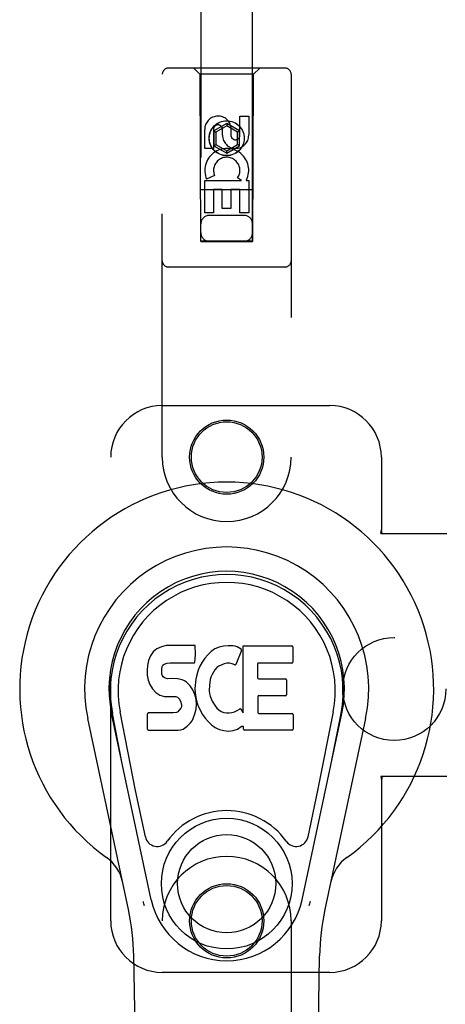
# Model space of a CAD drawing. Header units: inches. Extents: x 0 to 215, y 0 to 139.
# Tile 6 of 111: x 101.01 to 103.08, y 50.33 to 55.11. Entities that reach past the tile are written whole.
import ezdxf

# ---------------------------------------------------------------- set-up
doc = ezdxf.new("R2010")
doc.units = ezdxf.units.IN
doc.header["$LTSCALE"] = 11.804375
doc.header["$MEASUREMENT"] = 0
doc.linetypes.add('HIDDEN', pattern=[0.2, 0.1, -0.1])
doc.layers.add('DOOR_ASSEMBLY', color=7, linetype='CONTINUOUS')
doc.layers.add('SUBPANEL', color=7, linetype='CONTINUOUS')

msp = doc.modelspace()

# ---------------------------------------------------------------- linework, layer by layer
at = {"layer": 'DOOR_ASSEMBLY', "color": 8, "linetype": 'HIDDEN'}
for p, q in [((101.8936, 91.0343), (101.8936, 54.0326)), ((102.1436, 54.0326), (102.1436, 91.0343)), ((102.3011, 54.8743), (101.7361, 54.8743)), ((101.8886, 54.8443), (101.8586, 54.8743)), ((102.1486, 54.8443), (102.1786, 54.8743)), ((101.7061, 52.9868), (101.7061, 54.8443)), ((102.1486, 54.8443), (101.8886, 54.8443)), ((101.8886, 54.8443), (101.8921, 54.0343)), ((102.1451, 54.0343), (102.1486, 54.8443)), ((102.3311, 54.8443), (102.3311, 52.9868)), ((102.0828, 54.6408), (102.1252, 54.6408)), ((102.0828, 54.5484), (102.0828, 54.6408)), ((102.1252, 54.6408), (102.1252, 54.5484)), ((101.912, 54.4845), (101.912, 54.577)), ((101.9544, 54.577), (101.9544, 54.4845)), ((102.0186, 54.6061), (101.9561, 54.5701)), ((101.9561, 54.5701), (101.9661, 54.5643)), ((101.9561, 54.5701), (101.9561, 54.4979)), ((102.0186, 54.5946), (101.9661, 54.5643)), ((101.9661, 54.5643), (101.9661, 54.5037)), ((101.9983, 54.5484), (101.9983, 54.5769)), ((102.0811, 54.5701), (102.0186, 54.6061)), ((102.0186, 54.6061), (102.0186, 54.5946)), ((102.0711, 54.5643), (102.0186, 54.5946)), ((102.0393, 54.5908), (102.0393, 54.5445)), ((102.0811, 54.5701), (102.0711, 54.5643)), ((102.0711, 54.5037), (102.0711, 54.5643)), ((102.0811, 54.4979), (102.0811, 54.5701)), ((101.9544, 54.4845), (101.912, 54.4845)), ((101.9561, 54.4979), (101.9661, 54.5037)), ((101.9561, 54.4979), (102.0186, 54.4618)), ((101.9661, 54.5037), (102.0186, 54.4733)), ((102.0186, 54.4733), (102.0711, 54.5037)), ((102.0186, 54.4618), (102.0811, 54.4979)), ((102.0186, 54.4618), (102.0186, 54.4733)), ((102.0811, 54.4979), (102.0711, 54.5037)), ((101.912, 54.3283), (102.0896, 54.3283)), ((101.912, 54.1721), (101.912, 54.3283)), ((101.9601, 54.3526), (101.921, 54.3357)), ((102.0896, 54.3283), (102.071, 54.3413)), ((102.1147, 54.3318), (102.1129, 54.3283)), ((102.1129, 54.3283), (102.1252, 54.3283)), ((102.1252, 54.3283), (102.1252, 54.1721)), ((102.1462, 54.2843), (101.8911, 54.2843)), ((101.9969, 54.2857), (101.9544, 54.2857)), ((101.9544, 54.2857), (101.9544, 54.1721)), ((101.9969, 54.1934), (101.9969, 54.2857)), ((102.0828, 54.2857), (102.0393, 54.2857)), ((102.0393, 54.2857), (102.0393, 54.1934)), ((102.0828, 54.1721), (102.0828, 54.2857)), ((102.0393, 54.1934), (101.9969, 54.1934)), ((101.9544, 54.1721), (101.912, 54.1721)), ((102.1036, 54.1593), (101.9336, 54.1593)), ((102.1252, 54.1721), (102.0828, 54.1721)), ((101.8921, 54.0343), (102.1451, 54.0343)), ((101.8936, 54.0357), (102.1436, 54.0357)), ((101.8936, 54.0326), (102.1436, 54.0326)), ((102.3011, 53.9093), (101.7361, 53.9093)), ((101.7061, 53.2368), (102.5186, 53.2368)), ((101.4561, 50.7368), (101.4561, 52.9868)), ((102.7686, 52.9868), (102.7686, 52.6336)), ((102.7656, 52.6168), (102.7686, 52.6336)), ((102.7656, 52.6168), (103.0866, 52.6168)), ((102.773, 52.6168), (102.7686, 52.6336)), ((103.0866, 51.4368), (102.7656, 51.4368)), ((102.7656, 51.4368), (102.7686, 51.4199)), ((102.773, 51.4368), (102.7686, 51.4199)), ((102.7686, 51.4199), (102.7686, 50.7368)), ((101.7061, 48.8793), (101.7061, 50.7368)), ((102.3311, 50.7368), (102.3311, 48.8793)), ((102.5186, 50.4868), (101.7061, 50.4868))]:
    msp.add_line(p, q, dxfattribs=at)
at = {"layer": 'DOOR_ASSEMBLY', "color": 7, "linetype": 'Continuous'}
for p, q in [((101.6624, 52.0416), (101.6487, 52.022)), ((101.6709, 52.0496), (101.6624, 52.0416)), ((101.6805, 52.0561), (101.6709, 52.0496)), ((101.7022, 52.0659), (101.6805, 52.0561)), ((101.7256, 52.0732), (101.7022, 52.0659)), ((101.8651, 52.0732), (101.7256, 52.0732)), ((101.8668, 52.0303), (101.8651, 52.0732)), ((101.8659, 52.0066), (101.8668, 52.0303)), ((101.9265, 52.0276), (101.9118, 52.0108)), ((101.9428, 52.0429), (101.9265, 52.0276)), ((101.961, 52.0558), (101.9428, 52.0429)), ((101.9814, 52.0647), (101.961, 52.0558)), ((102.0032, 52.0696), (101.9814, 52.0647)), ((102.0254, 52.0717), (102.0032, 52.0696)), ((102.0479, 52.0713), (102.0254, 52.0717)), ((102.059, 52.0696), (102.0479, 52.0713)), ((102.0695, 52.0663), (102.059, 52.0696)), ((102.0896, 52.0491), (102.0634, 51.9809)), ((102.0882, 52.0542), (102.0695, 52.0663)), ((102.0984, 52.0712), (102.3352, 52.0712)), ((102.0984, 51.746), (102.0984, 52.0712)), ((102.3397, 52.0667), (102.3397, 51.9923)), ((101.6394, 51.9994), (101.6343, 51.9761)), ((101.6487, 52.022), (101.6394, 51.9994)), ((101.7094, 51.9774), (101.7152, 51.9823)), ((101.7152, 51.9823), (101.7295, 51.9867)), ((101.7295, 51.9867), (101.7444, 51.9879)), ((101.7444, 51.9879), (101.8573, 51.9879)), ((101.8573, 51.9879), (101.8629, 51.9884)), ((101.8629, 51.9884), (101.8647, 51.9938)), ((101.8647, 51.9938), (101.8659, 52.0066)), ((101.8989, 51.9927), (101.888, 51.9732)), ((101.9118, 52.0108), (101.8989, 51.9927)), ((102.0058, 51.9833), (101.9808, 51.9728)), ((102.0185, 51.9866), (102.0058, 51.9833)), ((102.0319, 51.9864), (102.0185, 51.9866)), ((102.045, 51.9833), (102.0319, 51.9864)), ((102.0575, 51.9784), (102.045, 51.9833)), ((102.1685, 51.9833), (102.1685, 51.9159)), ((102.3352, 51.9878), (102.173, 51.9878)), ((101.6343, 51.9761), (101.6325, 51.9524)), ((101.6325, 51.9524), (101.6333, 51.9285)), ((101.7036, 51.9407), (101.7043, 51.9557)), ((101.7043, 51.9331), (101.7036, 51.9407)), ((101.7043, 51.9557), (101.7063, 51.9708)), ((101.7066, 51.926), (101.7043, 51.9331)), ((101.7063, 51.9708), (101.7094, 51.9774)), ((101.8795, 51.9525), (101.8734, 51.9311)), ((101.888, 51.9732), (101.8795, 51.9525)), ((101.9477, 51.9317), (101.9418, 51.9199)), ((101.9618, 51.9549), (101.9477, 51.9317)), ((101.9701, 51.9653), (101.9618, 51.9549)), ((101.9808, 51.9728), (101.9701, 51.9653)), ((101.6333, 51.9285), (101.6372, 51.905)), ((101.6372, 51.905), (101.6456, 51.8828)), ((101.7111, 51.92), (101.7066, 51.926)), ((101.7172, 51.9156), (101.7111, 51.92)), ((101.7317, 51.9115), (101.7172, 51.9156)), ((101.7557, 51.9123), (101.7317, 51.9115)), ((101.7796, 51.9111), (101.7557, 51.9123)), ((101.8031, 51.906), (101.7796, 51.9111)), ((101.8141, 51.9011), (101.8031, 51.906)), ((101.8239, 51.8943), (101.8141, 51.9011)), ((101.8411, 51.8774), (101.8239, 51.8943)), ((101.8693, 51.9092), (101.8647, 51.8648)), ((101.8734, 51.9311), (101.8693, 51.9092)), ((101.9381, 51.9073), (101.9348, 51.8805)), ((101.9418, 51.9199), (101.9381, 51.9073)), ((102.173, 51.9114), (102.3043, 51.9114)), ((102.3087, 51.9069), (102.3087, 51.8338)), ((101.6456, 51.8828), (101.6584, 51.8626)), ((101.6584, 51.8626), (101.6748, 51.8453)), ((101.6748, 51.8453), (101.6946, 51.8321)), ((101.8542, 51.8574), (101.8411, 51.8774)), ((101.8636, 51.8353), (101.8542, 51.8574)), ((101.8647, 51.8648), (101.8656, 51.8426)), ((101.8656, 51.8426), (101.8687, 51.8205)), ((101.9348, 51.8805), (101.9341, 51.8536)), ((101.9341, 51.8536), (101.9354, 51.8404)), ((101.9354, 51.8404), (101.9385, 51.8275)), ((101.6946, 51.8321), (101.7057, 51.828)), ((101.7057, 51.828), (101.7174, 51.8259)), ((101.7174, 51.8259), (101.7649, 51.8255)), ((101.7649, 51.8255), (101.7725, 51.8247)), ((101.7725, 51.8247), (101.7795, 51.8224)), ((101.7795, 51.8224), (101.7855, 51.8178)), ((101.7855, 51.8178), (101.7904, 51.8118)), ((101.7904, 51.8118), (101.7969, 51.7983)), ((101.7969, 51.7983), (101.7994, 51.7831)), ((101.8699, 51.8121), (101.8636, 51.8353)), ((101.8687, 51.8205), (101.8733, 51.7986)), ((101.8724, 51.7882), (101.8699, 51.8121)), ((101.8708, 51.7643), (101.8724, 51.7882)), ((101.8733, 51.7986), (101.8803, 51.7776)), ((101.9385, 51.8275), (101.9487, 51.8027)), ((101.9487, 51.8027), (101.962, 51.7796)), ((102.1698, 51.8249), (102.1698, 51.7473)), ((102.3043, 51.8293), (102.1742, 51.8293)), ((101.6528, 50.8393), (101.4603, 51.7428)), ((101.5085, 51.5165), (101.4642, 51.7436)), ((101.5761, 51.3697), (101.5015, 51.7509)), ((101.635, 51.6666), (101.635, 51.7414)), ((101.6988, 51.7465), (101.6395, 51.7459)), ((101.7597, 51.7468), (101.6988, 51.7465)), ((101.7748, 51.7479), (101.7597, 51.7468)), ((101.7812, 51.7514), (101.7748, 51.7479)), ((101.7868, 51.7566), (101.7812, 51.7514)), ((101.796, 51.7687), (101.7868, 51.7566)), ((101.7986, 51.7756), (101.796, 51.7687)), ((101.7994, 51.7831), (101.7986, 51.7756)), ((101.8559, 51.7188), (101.8645, 51.7412)), ((101.8645, 51.7412), (101.8708, 51.7643)), ((101.8803, 51.7776), (101.9017, 51.7383)), ((101.962, 51.7796), (101.9708, 51.7695)), ((101.9708, 51.7695), (101.9809, 51.7607)), ((101.9809, 51.7607), (101.992, 51.7533)), ((101.992, 51.7533), (102.0044, 51.7484)), ((102.0044, 51.7484), (102.0176, 51.7461)), ((102.0176, 51.7461), (102.031, 51.7456)), ((102.031, 51.7456), (102.0441, 51.7476)), ((102.0441, 51.7476), (102.0569, 51.7516)), ((102.0569, 51.7516), (102.0691, 51.7571)), ((102.0691, 51.7571), (102.0801, 51.7646)), ((102.0865, 51.7635), (102.0984, 51.746)), ((102.1742, 51.7428), (102.3358, 51.7428)), ((102.3844, 50.8393), (102.577, 51.7428)), ((102.4612, 51.3697), (102.5358, 51.7509)), ((102.5287, 51.5165), (102.5731, 51.7436)), ((101.5421, 50.7922), (101.3448, 51.7182)), ((101.8268, 51.6812), (101.8438, 51.698)), ((101.8438, 51.698), (101.8506, 51.708)), ((101.8506, 51.708), (101.8559, 51.7188)), ((101.9017, 51.7383), (101.9143, 51.7199)), ((101.9143, 51.7199), (101.9289, 51.7032)), ((101.9289, 51.7032), (101.9455, 51.6882)), ((102.3403, 51.7384), (102.3403, 51.6662)), ((102.6925, 51.7182), (102.4952, 50.7922)), ((101.6399, 51.6618), (101.7839, 51.6618)), ((101.7839, 51.6618), (101.7958, 51.6634)), ((101.7958, 51.6634), (101.807, 51.6674)), ((101.807, 51.6674), (101.8268, 51.6812)), ((101.9455, 51.6882), (101.9631, 51.6745)), ((101.9631, 51.6745), (101.9729, 51.6694)), ((101.9729, 51.6694), (101.9834, 51.6657)), ((101.9834, 51.6657), (102.0052, 51.6601)), ((102.0052, 51.6601), (102.0272, 51.6576)), ((102.0272, 51.6576), (102.0493, 51.6607)), ((102.0493, 51.6607), (102.0706, 51.6674)), ((102.0706, 51.6674), (102.0895, 51.6791)), ((102.0895, 51.6791), (102.0898, 51.6792)), ((102.1003, 51.6792), (102.0898, 51.6792)), ((102.1003, 51.6662), (102.1003, 51.6792)), ((102.3358, 51.6618), (102.1048, 51.6618)), ((101.624, 51.1446), (101.5761, 51.3697)), ((102.4133, 51.1446), (102.4612, 51.3697)), ((101.6401, 46.4273), (101.5679, 50.5667)), ((102.3972, 46.4273), (102.4694, 50.5667))]:
    msp.add_line(p, q, dxfattribs=at)
for points in [[(101.6204, 50.8089), (101.6186, 50.8144), (101.617, 50.8199), (101.6156, 50.8255), (101.6143, 50.8311)], [(102.4229, 50.8311), (102.4217, 50.8255), (102.4202, 50.8199), (102.4186, 50.8144), (102.4169, 50.8089)]]:
    msp.add_lwpolyline(points, dxfattribs=at)
at = {"layer": 'DOOR_ASSEMBLY', "color": 8, "linetype": 'HIDDEN'}
for centre, radius in [((102.0186, 54.5343), 0.085), ((102.0186, 54.5343), 0.0845), ((102.0186, 52.9868), 0.18), ((102.0186, 52.9868), 0.1715), ((102.0186, 50.7368), 0.18), ((102.0186, 50.7368), 0.1715)]:
    msp.add_circle(centre, radius, dxfattribs=at)
at = {"layer": 'DOOR_ASSEMBLY', "color": 7, "linetype": 'Continuous'}
for radius in [0.3169, 0.2382]:
    msp.add_circle((102.0186, 50.9173), radius, dxfattribs=at)
at = {"layer": 'DOOR_ASSEMBLY', "color": 8, "linetype": 'HIDDEN'}
for centre, radius, start, end in [((101.7361, 54.8443), 0.03, 90, 180), ((102.3011, 54.8443), 0.03, 0, 90), ((101.9764, 54.577), 0.0644, 12.2995, 180.0775), ((101.9764, 54.577), 0.0219, 359.9011, 180), ((102.0618, 54.5484), 0.0635, 180, 360), ((102.0608, 54.5484), 0.0219, 190.307, 360), ((102.0188, 54.378), 0.1065, 334.2636, 203.4027), ((102.0188, 54.378), 0.0639, 324.8895, 203.4026), ((101.9336, 54.1193), 0.04, 90, 180), ((102.1036, 54.1193), 0.04, 0, 90), ((101.9336, 54.0743), 0.04, 180, 270), ((102.1036, 54.0743), 0.04, 270, 360), ((101.7361, 53.9393), 0.03, 180, 270), ((102.3011, 53.9393), 0.03, 270, 360), ((101.7061, 52.9868), 0.25, 90, 180), ((102.5186, 52.9868), 0.25, 0, 90), ((102.0186, 52.9868), 0.3125, 180, 360), ((102.0186, 50.7368), 0.3125, 0, 180), ((101.7061, 50.7368), 0.25, 180, 270), ((102.5186, 50.7368), 0.25, 270, 360)]:
    msp.add_arc(centre, radius, start, end, dxfattribs=at)
at = {"layer": 'DOOR_ASSEMBLY', "color": 7, "linetype": 'Continuous'}
for centre, radius, start, end in [((102.0186, 51.8618), 1.0039, 305.5066, 234.4934), ((102.0186, 51.8618), 0.689, 347.9703, 192.0297), ((102.0186, 51.8618), 0.5709, 347.9703, 192.0297), ((102.0186, 51.852), 0.5269, 348.9402, 191.0594), ((102.0854, 52.0507), 0.00448, 339.0016, 51.8729), ((102.3352, 52.0667), 0.00448, 0, 90), ((102.0593, 51.9825), 0.00448, 246.1578, 339.0016), ((102.173, 51.9833), 0.00448, 90, 180), ((102.3352, 51.9923), 0.00448, 270, 360), ((102.173, 51.9159), 0.00448, 180, 270), ((102.3043, 51.9069), 0.00448, 0, 90), ((102.1742, 51.8249), 0.00448, 90, 180), ((102.3043, 51.8338), 0.00448, 270, 360), ((101.6395, 51.7414), 0.00448, 90, 180.0119), ((102.0828, 51.761), 0.00448, 34.0893, 127.3444), ((102.1742, 51.7473), 0.00448, 180, 270), ((102.3358, 51.7384), 0.00448, 0, 90), ((101.6399, 51.6666), 0.00483, 180, 270), ((102.1048, 51.6662), 0.00448, 180, 270), ((102.3358, 51.6662), 0.00448, 270, 360), ((102.0186, 50.9173), 0.3543, 35.4237, 144.5763), ((101.6818, 51.1569), 0.0591, 192.0297, 324.5763), ((102.3555, 51.1569), 0.0591, 215.4237, 347.9703), ((101.3212, 50.8843), 0.1969, 12.0297, 54.4934), ((102.7161, 50.8843), 0.1969, 125.5066, 167.9703), ((102.0186, 50.9173), 0.374, 192.0297, 347.9703), ((100.387, 50.546), 1.1811, 1, 12.0297), ((103.6503, 50.546), 1.1811, 167.9703, 179)]:
    msp.add_arc(centre, radius, start, end, dxfattribs=at)
msp.add_ellipse((102.0186, 51.8519), major_axis=(0, 0.565), ratio=0.999848, start_param=-1.76365, end_param=1.76365, dxfattribs=at)
at = {"layer": 'SUBPANEL', "color": 8, "linetype": 'HIDDEN'}
msp.add_circle((102.8311, 51.8618), 0.25, dxfattribs=at)

doc.saveas('drawing.dxf')
